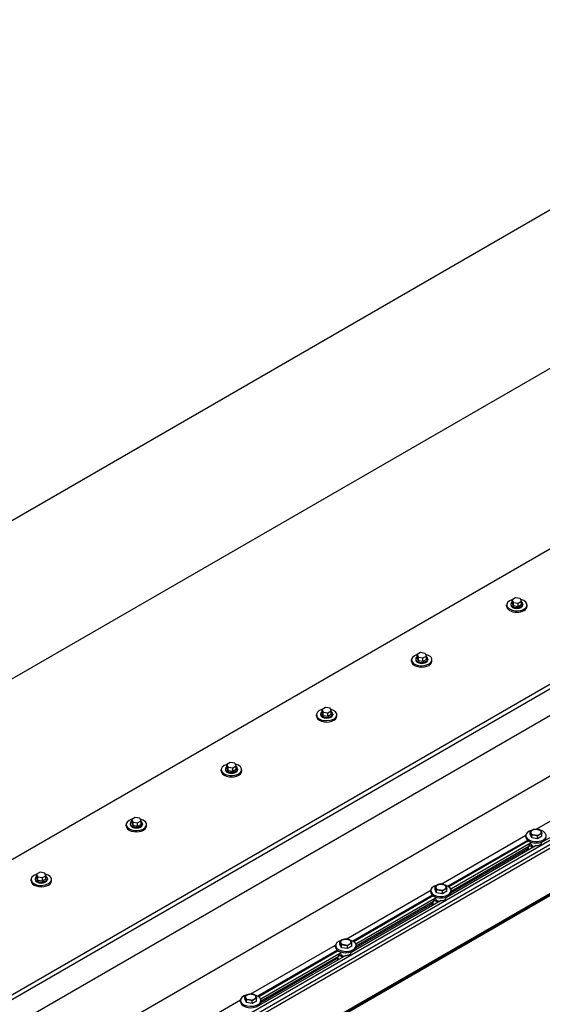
# Model space of a CAD drawing. Header units: millimetres. Extents: x 2241524 to 2686701, y -1965833 to -1461615.
# Tile 70 of 143: x 2340280 to 2340385, y -1954864 to -1954666. Entities that reach past the tile are written whole.
import ezdxf

# ---------------------------------------------------------------- set-up
doc = ezdxf.new("R2010")
doc.units = ezdxf.units.MM
doc.header["$LTSCALE"] = 100
doc.layers.add('CA_PODLAHA OBRYS', color=12, linetype='Continuous', lineweight=25)

msp = doc.modelspace()

# ---------------------------------------------------------------- linework, layer by layer
at = {"layer": 'CA_PODLAHA OBRYS'}
for p, q in [((2340253.96681, -1954875.94629), (2341001.92865, -1954444.11032)), ((2340254.75248, -1954876.3999), (2341001.92865, -1954445.01754)), ((2341001.92865, -1954450.46085), (2340263.3949, -1954876.85351)), ((2340579.85063, -1954592.62997), (2340231.79696, -1954793.57885)), ((2340231.79696, -1954825.33149), (2340595.49567, -1954615.34994)), ((2340595.49567, -1954651.63868), (2340231.79696, -1954861.62023)), ((2340277.02634, -1954881.09476), (2340642.75769, -1954669.93967)), ((2340645.90038, -1954681.00773), (2340295.88253, -1954883.09064)), ((2340646.68606, -1954681.46134), (2340296.6682, -1954883.54425)), ((2340646.68606, -1954682.18712), (2340296.6682, -1954884.27002)), ((2340650.61443, -1954689.39817), (2340308.17717, -1954887.10441)), ((2340650.61443, -1954688.99126), (2340308.45331, -1954886.53807)), ((2340650.61443, -1954689.1727), (2340308.45331, -1954886.71951)), ((2340379.18993, -1954782.32906), (2340378.50951, -1954782.72189)), ((2340378.50951, -1954782.72189), (2340378.75856, -1954783.25852)), ((2340378.50951, -1954783.44767), (2340378.50951, -1954782.72189)), ((2340380.11939, -1954782.47284), (2340379.18993, -1954782.32906)), ((2340380.36844, -1954783.00947), (2340380.11939, -1954782.47284)), ((2340377.38342, -1954784.04507), (2340377.38342, -1954783.7729)), ((2340378.21675, -1954783.59146), (2340378.21675, -1954783.7729)), ((2340378.75856, -1954783.98429), (2340378.50951, -1954783.44767)), ((2340378.75856, -1954783.25852), (2340379.68803, -1954783.40231)), ((2340378.75856, -1954783.98429), (2340378.75856, -1954783.25852)), ((2340379.68803, -1954784.12808), (2340378.75856, -1954783.98429)), ((2340379.68803, -1954783.40231), (2340380.36844, -1954783.00947)), ((2340379.68803, -1954784.12808), (2340379.68803, -1954783.40231)), ((2340380.36844, -1954783.73524), (2340379.68803, -1954784.12808)), ((2340380.36844, -1954783.73524), (2340380.36844, -1954783.00947)), ((2340380.6612, -1954783.59146), (2340380.6612, -1954783.7729)), ((2340381.49453, -1954784.04507), (2340381.49453, -1954783.7729)), ((2340358.29154, -1954795.06777), (2340358.29154, -1954794.7956)), ((2340359.12487, -1954794.61416), (2340359.12487, -1954794.7956)), ((2340360.09804, -1954793.35176), (2340359.41763, -1954793.7446)), ((2340359.41763, -1954793.7446), (2340359.66668, -1954794.28122)), ((2340359.41763, -1954794.47037), (2340359.41763, -1954793.7446)), ((2340359.66668, -1954795.007), (2340359.41763, -1954794.47037)), ((2340359.66668, -1954794.28122), (2340360.59614, -1954794.42501)), ((2340359.66668, -1954795.007), (2340359.66668, -1954794.28122)), ((2340361.02751, -1954793.49555), (2340360.09804, -1954793.35176)), ((2340360.59614, -1954794.42501), (2340361.27656, -1954794.03217)), ((2340360.59614, -1954795.15079), (2340360.59614, -1954794.42501)), ((2340361.27656, -1954794.75795), (2340360.59614, -1954795.15079)), ((2340361.27656, -1954794.03217), (2340361.02751, -1954793.49555)), ((2340361.27656, -1954794.75795), (2340361.27656, -1954794.03217)), ((2340361.56932, -1954794.61416), (2340361.56932, -1954794.7956)), ((2340362.40265, -1954795.06777), (2340362.40265, -1954794.7956)), ((2340360.59614, -1954795.15079), (2340359.66668, -1954795.007)), ((2340341.00616, -1954804.37446), (2340340.32575, -1954804.7673)), ((2340341.93562, -1954804.51825), (2340341.00616, -1954804.37446)), ((2340342.18467, -1954805.05488), (2340341.93562, -1954804.51825)), ((2340339.19965, -1954806.09047), (2340339.19965, -1954805.81831)), ((2340340.03299, -1954805.63686), (2340340.03299, -1954805.81831)), ((2340340.32575, -1954804.7673), (2340340.5748, -1954805.30393)), ((2340340.32575, -1954805.49308), (2340340.32575, -1954804.7673)), ((2340340.5748, -1954806.0297), (2340340.32575, -1954805.49308)), ((2340340.5748, -1954805.30393), (2340341.50426, -1954805.44771)), ((2340340.5748, -1954806.0297), (2340340.5748, -1954805.30393)), ((2340341.50426, -1954806.17349), (2340340.5748, -1954806.0297)), ((2340341.50426, -1954805.44771), (2340342.18467, -1954805.05488)), ((2340341.50426, -1954806.17349), (2340341.50426, -1954805.44771)), ((2340342.18467, -1954805.78065), (2340341.50426, -1954806.17349)), ((2340342.18467, -1954805.78065), (2340342.18467, -1954805.05488)), ((2340342.47743, -1954805.63686), (2340342.47743, -1954805.81831)), ((2340343.31077, -1954806.09047), (2340343.31077, -1954805.81831)), ((2340321.91428, -1954815.39717), (2340321.23386, -1954815.79)), ((2340321.23386, -1954815.79), (2340321.48291, -1954816.32663)), ((2340321.23386, -1954816.51578), (2340321.23386, -1954815.79)), ((2340321.48291, -1954817.0524), (2340321.23386, -1954816.51578)), ((2340321.48291, -1954816.32663), (2340322.41238, -1954816.47042)), ((2340321.48291, -1954817.0524), (2340321.48291, -1954816.32663)), ((2340322.84374, -1954815.54096), (2340321.91428, -1954815.39717)), ((2340322.41238, -1954816.47042), (2340323.09279, -1954816.07758)), ((2340322.41238, -1954817.19619), (2340322.41238, -1954816.47042)), ((2340323.09279, -1954816.07758), (2340322.84374, -1954815.54096)), ((2340323.09279, -1954816.80336), (2340323.09279, -1954816.07758)), ((2340320.10777, -1954817.11318), (2340320.10777, -1954816.84101)), ((2340320.94111, -1954816.65957), (2340320.94111, -1954816.84101)), ((2340322.41238, -1954817.19619), (2340321.48291, -1954817.0524)), ((2340323.09279, -1954816.80336), (2340322.41238, -1954817.19619)), ((2340323.38555, -1954816.65957), (2340323.38555, -1954816.84101)), ((2340324.21888, -1954817.11318), (2340324.21888, -1954816.84101)), ((2340383.32735, -1954828.79403), (2340400.33057, -1954818.97721)), ((2340402.41486, -1954821.06251), (2340384.39381, -1954831.46697)), ((2340302.8224, -1954826.41987), (2340302.14198, -1954826.81271)), ((2340303.75186, -1954826.56366), (2340302.8224, -1954826.41987)), ((2340301.01589, -1954828.13588), (2340301.01589, -1954827.86372)), ((2340301.84922, -1954827.68227), (2340301.84922, -1954827.86372)), ((2340302.14198, -1954826.81271), (2340302.39103, -1954827.34933)), ((2340302.14198, -1954827.53848), (2340302.14198, -1954826.81271)), ((2340302.39103, -1954828.07511), (2340302.14198, -1954827.53848)), ((2340302.39103, -1954827.34933), (2340303.32049, -1954827.49312)), ((2340302.39103, -1954828.07511), (2340302.39103, -1954827.34933)), ((2340303.32049, -1954828.2189), (2340302.39103, -1954828.07511)), ((2340303.32049, -1954827.49312), (2340304.00091, -1954827.10029)), ((2340303.32049, -1954828.2189), (2340303.32049, -1954827.49312)), ((2340304.00091, -1954827.82606), (2340303.32049, -1954828.2189)), ((2340304.00091, -1954827.10029), (2340303.75186, -1954826.56366)), ((2340304.00091, -1954827.82606), (2340304.00091, -1954827.10029)), ((2340304.29367, -1954827.68227), (2340304.29367, -1954827.86372)), ((2340305.127, -1954828.13588), (2340305.127, -1954827.86372)), ((2340364.23547, -1954839.81673), (2340381.23869, -1954829.99991)), ((2340381.23322, -1954830.35857), (2340381.23322, -1954830.0864)), ((2340382.11146, -1954829.84983), (2340382.11146, -1954829.30082)), ((2340382.42692, -1954830.52955), (2340382.11146, -1954829.84983)), ((2340382.42692, -1954830.52955), (2340382.42692, -1954829.98055)), ((2340383.60424, -1954830.71168), (2340383.60424, -1954830.16268)), ((2340384.4661, -1954830.21409), (2340383.60424, -1954830.71168)), ((2340384.4661, -1954830.21409), (2340384.4661, -1954829.66509)), ((2340383.32298, -1954832.08522), (2340365.30192, -1954842.48968)), ((2340381.58748, -1954831.02462), (2340365.61177, -1954840.2482)), ((2340381.75884, -1954831.15116), (2340365.79901, -1954840.36557)), ((2340382.18946, -1954831.60563), (2340366.19818, -1954840.8382)), ((2340381.81564, -1954832.27506), (2340366.25245, -1954841.26048)), ((2340381.67815, -1954832.35445), (2340381.67815, -1954832.92146)), ((2340381.81564, -1954832.32043), (2340381.77636, -1954832.29775)), ((2340382.18946, -1954831.69635), (2340381.81564, -1954831.91218)), ((2340381.81564, -1954831.91218), (2340382.71917, -1954832.43383)), ((2340381.81564, -1954831.91218), (2340381.81564, -1954832.32043)), ((2340382.18322, -1954831.35908), (2340382.18322, -1954831.44723)), ((2340382.18946, -1954831.51491), (2340382.18946, -1954831.69635)), ((2340383.60424, -1954830.71168), (2340382.42692, -1954830.52955)), ((2340383.17155, -1954832.17264), (2340383.17155, -1954832.08192)), ((2340384.39434, -1954831.35908), (2340384.39434, -1954831.44723)), ((2340381.54797, -1954832.72445), (2340366.22615, -1954841.57051)), ((2340381.54797, -1954832.4296), (2340381.54797, -1954832.74001)), ((2340381.67815, -1954832.92146), (2340381.77636, -1954832.97816)), ((2340283.73051, -1954837.44258), (2340283.0501, -1954837.83541)), ((2340283.0501, -1954837.83541), (2340283.29915, -1954838.37204)), ((2340283.0501, -1954838.56119), (2340283.0501, -1954837.83541)), ((2340284.65997, -1954837.58636), (2340283.73051, -1954837.44258)), ((2340284.22861, -1954838.51583), (2340284.90902, -1954838.12299)), ((2340284.90902, -1954838.12299), (2340284.65997, -1954837.58636)), ((2340284.90902, -1954838.84876), (2340284.90902, -1954838.12299)), ((2340281.92401, -1954839.15858), (2340281.92401, -1954838.88642)), ((2340282.75734, -1954838.70498), (2340282.75734, -1954838.88642)), ((2340283.29915, -1954839.09781), (2340283.0501, -1954838.56119)), ((2340283.29915, -1954838.37204), (2340284.22861, -1954838.51583)), ((2340283.29915, -1954839.09781), (2340283.29915, -1954838.37204)), ((2340284.22861, -1954839.2416), (2340283.29915, -1954839.09781)), ((2340284.22861, -1954839.2416), (2340284.22861, -1954838.51583)), ((2340284.90902, -1954838.84876), (2340284.22861, -1954839.2416)), ((2340285.20178, -1954838.70498), (2340285.20178, -1954838.88642)), ((2340286.03512, -1954839.15858), (2340286.03512, -1954838.88642)), ((2340345.14358, -1954850.83943), (2340362.14681, -1954841.02262)), ((2340362.4956, -1954842.04732), (2340346.51988, -1954851.27091)), ((2340362.66696, -1954842.17386), (2340346.70713, -1954851.38827)), ((2340362.14134, -1954841.38127), (2340362.14134, -1954841.1091)), ((2340363.01958, -1954840.87253), (2340363.01958, -1954840.32353)), ((2340363.33504, -1954841.55226), (2340363.01958, -1954840.87253)), ((2340363.33504, -1954841.55226), (2340363.33504, -1954841.00325)), ((2340364.51236, -1954841.73439), (2340363.33504, -1954841.55226)), ((2340364.51236, -1954841.73439), (2340364.51236, -1954841.18539)), ((2340365.37422, -1954841.23679), (2340364.51236, -1954841.73439)), ((2340365.37422, -1954841.23679), (2340365.37422, -1954840.68779)), ((2340366.25245, -1954841.38127), (2340366.25245, -1954841.1091)), ((2340364.2311, -1954843.10792), (2340346.21004, -1954853.51238)), ((2340363.09757, -1954842.62834), (2340347.1063, -1954851.8609)), ((2340362.45609, -1954843.74715), (2340347.13427, -1954852.59321)), ((2340362.72376, -1954843.29777), (2340347.16057, -1954852.28318)), ((2340362.45609, -1954843.45231), (2340362.45609, -1954843.76272)), ((2340362.58626, -1954843.37715), (2340362.58626, -1954843.94416)), ((2340362.58626, -1954843.94416), (2340362.68447, -1954844.00086)), ((2340362.72376, -1954843.34313), (2340362.68447, -1954843.32045)), ((2340363.09757, -1954842.71906), (2340362.72376, -1954842.93488)), ((2340362.72376, -1954842.93488), (2340363.62728, -1954843.45653)), ((2340362.72376, -1954842.93488), (2340362.72376, -1954843.34313)), ((2340363.09134, -1954842.38178), (2340363.09134, -1954842.46993)), ((2340363.09757, -1954842.53761), (2340363.09757, -1954842.71906)), ((2340364.07967, -1954843.19535), (2340364.07967, -1954843.10463)), ((2340365.30245, -1954842.38178), (2340365.30245, -1954842.46993)), ((2340365.52776, -1954842.28573), (2340365.59147, -1954842.32251)), ((2340326.0517, -1954861.86214), (2340343.05492, -1954852.04532)), ((2340343.04946, -1954852.40397), (2340343.04946, -1954852.13181)), ((2340343.92769, -1954851.89523), (2340343.92769, -1954851.34623)), ((2340344.24316, -1954852.57496), (2340343.92769, -1954851.89523)), ((2340344.24316, -1954852.57496), (2340344.24316, -1954852.02596)), ((2340346.28233, -1954852.2595), (2340346.28233, -1954851.7105)), ((2340347.16057, -1954852.40397), (2340347.16057, -1954852.13181)), ((2340343.40371, -1954853.07003), (2340327.428, -1954862.29361)), ((2340343.57507, -1954853.19656), (2340327.61524, -1954862.41098)), ((2340344.00569, -1954853.65104), (2340328.01442, -1954862.88361)), ((2340344.00569, -1954853.74176), (2340343.63187, -1954853.95759)), ((2340343.63187, -1954853.95759), (2340344.5354, -1954854.47924)), ((2340343.63187, -1954853.95759), (2340343.63187, -1954854.36583)), ((2340343.99946, -1954853.40448), (2340343.99946, -1954853.49264)), ((2340344.00569, -1954853.56032), (2340344.00569, -1954853.74176)), ((2340345.42048, -1954852.75709), (2340344.24316, -1954852.57496)), ((2340345.42048, -1954852.75709), (2340345.42048, -1954852.20809)), ((2340346.28233, -1954852.2595), (2340345.42048, -1954852.75709)), ((2340346.21057, -1954853.40448), (2340346.21057, -1954853.49264)), ((2340346.43587, -1954853.30843), (2340346.49959, -1954853.34521)), ((2340345.13922, -1954854.13062), (2340327.11816, -1954864.53509)), ((2340343.36421, -1954854.76986), (2340328.04239, -1954863.61591)), ((2340343.63187, -1954854.32047), (2340328.06869, -1954863.30588)), ((2340343.36421, -1954854.47501), (2340343.36421, -1954854.78542)), ((2340343.49438, -1954854.39985), (2340343.49438, -1954854.96687)), ((2340343.49438, -1954854.96687), (2340343.59259, -1954855.02357)), ((2340343.63187, -1954854.36583), (2340343.59259, -1954854.34315)), ((2340344.98778, -1954854.21805), (2340344.98778, -1954854.12733)), ((2340306.95982, -1954872.88484), (2340323.96304, -1954863.06803)), ((2340323.95758, -1954863.42668), (2340323.95758, -1954863.15451)), ((2340324.83581, -1954862.91794), (2340324.83581, -1954862.36894)), ((2340325.15127, -1954863.59766), (2340324.83581, -1954862.91794)), ((2340325.15127, -1954863.59766), (2340325.15127, -1954863.04866)), ((2340326.32859, -1954863.7798), (2340325.15127, -1954863.59766)), ((2340326.32859, -1954863.7798), (2340326.32859, -1954863.23079)), ((2340327.19045, -1954863.2822), (2340326.32859, -1954863.7798)), ((2340327.19045, -1954863.2822), (2340327.19045, -1954862.7332)), ((2340328.06869, -1954863.42668), (2340328.06869, -1954863.15451))]:
    msp.add_line(p, q, dxfattribs=at)
for centre, major_axis, ratio, start_param, end_param in [((2340379.43898, -1954783.7729), (-2.05556, 0), 0.577350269, -1.115695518, 4.326609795), ((2340379.43898, -1954784.04507), (-2.05556, 0), 0.577350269, 0, 3.141592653), ((2340379.43898, -1954783.59146), (-1.22222, 0), 0.577350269, -0.706760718, 3.848353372), ((2340379.43898, -1954783.7729), (-1.22222, 0), 0.577350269, 0.000000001, 3.141592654), ((2340360.34709, -1954794.7956), (2.05556, 0), 0.577350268, 2.025897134, 7.468202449), ((2340360.34709, -1954794.61416), (-1.22222, 0), 0.577350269, -0.706760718, 3.848353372), ((2340360.34709, -1954794.7956), (1.22222, 0), 0.577350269, 3.141592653, 6.283185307), ((2340360.34709, -1954795.06777), (2.05556, 0), 0.577350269, 3.141592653, 6.283185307), ((2340341.25521, -1954805.81831), (-2.05556, 0), 0.577350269, -1.115695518, 4.326609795), ((2340341.25521, -1954806.09047), (2.05556, 0), 0.577350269, 3.141592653, 6.283185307), ((2340341.25521, -1954805.63686), (-1.22222, 0), 0.57735027, -0.706760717, 3.848353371), ((2340341.25521, -1954805.81831), (-1.22222, 0), 0.577350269, 0.000000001, 3.141592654), ((2340322.16333, -1954816.84101), (2.05556, 0), 0.577350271, 2.025897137, 7.468202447), ((2340322.16333, -1954816.65957), (-1.22222, 0), 0.577350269, -0.706760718, 3.848353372), ((2340322.16333, -1954817.11318), (2.05556, 0), 0.577350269, 3.141592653, 6.283185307), ((2340322.16333, -1954816.84101), (1.22222, 0), 0.577350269, 3.141592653, 6.283185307), ((2340303.07144, -1954827.86372), (-2.05556, 0), 0.577350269, -1.115695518, 4.326609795), ((2340303.07144, -1954828.13588), (2.05556, 0), 0.577350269, 3.141592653, 6.283185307), ((2340303.07144, -1954827.68227), (-1.22222, 0), 0.577350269, -0.706760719, 3.848353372), ((2340303.07144, -1954827.86372), (-1.22222, 0), 0.577350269, 0.000000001, 3.141592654), ((2340383.28878, -1954830.0864), (2.05556, 0), 0.57735027, 1.950577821, 7.40894175), ((2340383.28878, -1954830.35857), (2.05556, 0), 0.577350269, 3.141592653, 6.283185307), ((2340383.28878, -1954829.40598), (1.05556, 0), 0.577350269, 2.35619449, 3.403392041), ((2340383.28878, -1954829.40598), (-1.05556, 0), 0.577350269, 0.261799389, 1.30899694), ((2340383.28878, -1954829.40598), (1.05556, 0), 0.57735027, 1.308996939, 2.356194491), ((2340383.28878, -1954829.40598), (-1.05556, 0), 0.57735027, 1.308996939, 2.356194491), ((2340383.28878, -1954829.40598), (-1.05556, 0), 0.577350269, 3.403392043, 4.450589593), ((2340383.28878, -1954829.40598), (1.05556, 0), 0.577350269, -0.785398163, 0.261799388), ((2340383.28878, -1954831.44723), (-1.10556, 0), 0.577350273, 0, 0.106236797), ((2340383.28878, -1954831.62867), (-1.10556, 0), 0.577350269, 0.106236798, 1.341215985), ((2340383.28878, -1954831.44723), (1.10556, 0), 0.577350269, 4.606152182, 6.283185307), ((2340381.99242, -1954832.74001), (0.44444, 0), 0.577350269, 3.141592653, 3.926990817), ((2340283.97956, -1954838.88642), (-2.05556, 0), 0.577350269, -1.115695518, 4.326609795), ((2340283.97956, -1954838.70498), (-1.22222, 0), 0.577350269, -0.706760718, 3.848353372), ((2340283.97956, -1954839.15858), (2.05556, 0), 0.577350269, 3.141592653, 6.283185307), ((2340283.97956, -1954838.88642), (-1.22222, 0), 0.577350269, 0.000000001, 3.141592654), ((2340364.1969, -1954841.1091), (2.05556, 0), 0.577350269, 1.950577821, 7.408941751), ((2340364.1969, -1954840.42868), (-1.05556, 0), 0.577350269, -0.785398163, 0.261799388), ((2340364.1969, -1954840.42868), (1.05556, 0), 0.577350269, 1.308996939, 2.35619449), ((2340364.1969, -1954840.42868), (1.05556, 0), 0.577350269, 0.261799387, 1.308996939), ((2340364.1969, -1954840.42868), (1.05556, 0), 0.577350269, -0.785398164, 0.261799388), ((2340364.1969, -1954841.38127), (-2.05556, 0), 0.577350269, 0, 3.141592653), ((2340364.1969, -1954840.42868), (1.05556, 0), 0.577350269, 3.403392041, 4.450589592), ((2340364.1969, -1954840.42868), (-1.05556, 0), 0.577350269, 1.308996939, 2.35619449), ((2340362.90053, -1954843.76272), (0.44444, 0), 0.577350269, 3.141592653, 3.926990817), ((2340364.1969, -1954842.46993), (1.10556, 0), 0.577350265, 3.141592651, 3.24782945), ((2340364.1969, -1954842.65138), (-1.10556, 0), 0.577350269, 0.106236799, 1.341215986), ((2340364.1969, -1954842.46993), (1.10556, 0), 0.577350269, 4.606152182, 6.283185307), ((2340345.10501, -1954852.13181), (-2.05556, 0), 0.577350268, -1.191014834, 4.267349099), ((2340345.10501, -1954851.45139), (1.05556, 0), 0.577350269, 2.35619449, 3.403392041), ((2340345.10501, -1954851.45139), (-1.05556, 0), 0.577350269, 0.261799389, 1.30899694), ((2340345.10501, -1954851.45139), (1.05556, 0), 0.57735027, 1.308996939, 2.356194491), ((2340345.10501, -1954851.45139), (-1.05556, 0), 0.57735027, 1.308996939, 2.356194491), ((2340345.10501, -1954851.45139), (-1.05556, 0), 0.577350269, 3.403392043, 4.450589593), ((2340345.10501, -1954851.45139), (1.05556, 0), 0.577350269, -0.785398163, 0.261799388), ((2340345.10501, -1954852.40397), (2.05556, 0), 0.577350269, 3.141592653, 6.283185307), ((2340345.10501, -1954853.49264), (1.10556, 0), 0.577350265, 3.141592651, 3.24782945), ((2340345.10501, -1954853.67408), (-1.10556, 0), 0.577350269, 0.106236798, 1.341215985), ((2340345.10501, -1954853.49264), (1.10556, 0), 0.577350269, 4.606152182, 6.283185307), ((2340343.80865, -1954854.78542), (-0.44444, 0), 0.577350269, 0.000000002, 0.785398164), ((2340326.01313, -1954862.47409), (1.05556, 0), 0.57735027, 1.308996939, 2.356194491), ((2340326.01313, -1954862.47409), (-1.05556, 0), 0.577350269, 3.403392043, 4.450589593), ((2340326.01313, -1954863.15451), (2.05556, 0), 0.577350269, 1.950577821, 7.408941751), ((2340326.01313, -1954863.42668), (2.05556, 0), 0.577350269, 3.141592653, 6.283185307), ((2340326.01313, -1954862.47409), (1.05556, 0), 0.577350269, 2.35619449, 3.403392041), ((2340326.01313, -1954862.47409), (-1.05556, 0), 0.577350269, 0.261799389, 1.30899694), ((2340326.01313, -1954862.47409), (-1.05556, 0), 0.57735027, 1.308996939, 2.356194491), ((2340326.01313, -1954862.47409), (1.05556, 0), 0.577350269, -0.785398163, 0.261799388)]:
    msp.add_ellipse(centre, major_axis=major_axis, ratio=ratio, start_param=start_param, end_param=end_param, dxfattribs=at)
for points in [[(2340382.11146, -1954829.30082), (2340382.34239, -1954829.09052), (2340382.54239, -1954828.97505)], [(2340382.26919, -1954829.56371), (2340382.19599, -1954829.40598), (2340382.11146, -1954829.30082)], [(2340382.42692, -1954829.98055), (2340382.34239, -1954829.72144), (2340382.26919, -1954829.56371)], [(2340383.01558, -1954829.99464), (2340382.74238, -1954829.95237), (2340382.42692, -1954829.98055)], [(2340382.54239, -1954828.97505), (2340382.74238, -1954828.85958), (2340382.97332, -1954828.80323)], [(2340382.97332, -1954828.80323), (2340383.28878, -1954828.77505), (2340383.56198, -1954828.81732)], [(2340383.60424, -1954830.16268), (2340383.28878, -1954830.0369), (2340383.01558, -1954829.99464)], [(2340383.56198, -1954828.81732), (2340383.83518, -1954828.85958), (2340384.15064, -1954828.98536)], [(2340384.03517, -1954829.83691), (2340383.83518, -1954829.95237), (2340383.60424, -1954830.16268)], [(2340384.4661, -1954829.66509), (2340384.23517, -1954829.72144), (2340384.03517, -1954829.83691)], [(2340384.15064, -1954828.98536), (2340384.23517, -1954829.09052), (2340384.30837, -1954829.24825)], [(2340384.30837, -1954829.24825), (2340384.38157, -1954829.40598), (2340384.4661, -1954829.66509)], [(2340363.01958, -1954840.32353), (2340363.25051, -1954840.11322), (2340363.45051, -1954839.99775)], [(2340363.45051, -1954839.99775), (2340363.6505, -1954839.88229), (2340363.88144, -1954839.82593)], [(2340363.88144, -1954839.82593), (2340364.1969, -1954839.79776), (2340364.47009, -1954839.84002)], [(2340364.47009, -1954839.84002), (2340364.74329, -1954839.88229), (2340365.05875, -1954840.00807)], [(2340365.05875, -1954840.00807), (2340365.14328, -1954840.11322), (2340365.21649, -1954840.27095)], [(2340365.21649, -1954840.27095), (2340365.28969, -1954840.42868), (2340365.37422, -1954840.68779)], [(2340363.17731, -1954840.58641), (2340363.10411, -1954840.42868), (2340363.01958, -1954840.32353)], [(2340363.33504, -1954841.00325), (2340363.25051, -1954840.74414), (2340363.17731, -1954840.58641)], [(2340363.9237, -1954841.01734), (2340363.6505, -1954840.97508), (2340363.33504, -1954841.00325)], [(2340364.51236, -1954841.18539), (2340364.1969, -1954841.0596), (2340363.9237, -1954841.01734)], [(2340364.94329, -1954840.85961), (2340364.74329, -1954840.97508), (2340364.51236, -1954841.18539)], [(2340365.37422, -1954840.68779), (2340365.14328, -1954840.74414), (2340364.94329, -1954840.85961)], [(2340343.92769, -1954851.34623), (2340344.15863, -1954851.13592), (2340344.35862, -1954851.02046)], [(2340344.08543, -1954851.60912), (2340344.01222, -1954851.45139), (2340343.92769, -1954851.34623)], [(2340344.24316, -1954852.02596), (2340344.15863, -1954851.76685), (2340344.08543, -1954851.60912)], [(2340344.83182, -1954852.04004), (2340344.55862, -1954851.99778), (2340344.24316, -1954852.02596)], [(2340344.35862, -1954851.02046), (2340344.55862, -1954850.90499), (2340344.78955, -1954850.84864)], [(2340344.78955, -1954850.84864), (2340345.10501, -1954850.82046), (2340345.37821, -1954850.86273)], [(2340345.42048, -1954852.20809), (2340345.10501, -1954852.08231), (2340344.83182, -1954852.04004)], [(2340345.37821, -1954850.86273), (2340345.65141, -1954850.90499), (2340345.96687, -1954851.03077)], [(2340345.8514, -1954851.88231), (2340345.65141, -1954851.99778), (2340345.42048, -1954852.20809)], [(2340346.28233, -1954851.7105), (2340346.0514, -1954851.76685), (2340345.8514, -1954851.88231)], [(2340345.96687, -1954851.03077), (2340346.0514, -1954851.13592), (2340346.1246, -1954851.29365)], [(2340346.1246, -1954851.29365), (2340346.19781, -1954851.45139), (2340346.28233, -1954851.7105)], [(2340325.26674, -1954862.04316), (2340325.46674, -1954861.92769), (2340325.69767, -1954861.87134)], [(2340325.69767, -1954861.87134), (2340326.01313, -1954861.84317), (2340326.28633, -1954861.88543)], [(2340326.28633, -1954861.88543), (2340326.55953, -1954861.92769), (2340326.87499, -1954862.05347)], [(2340324.83581, -1954862.36894), (2340325.06675, -1954862.15863), (2340325.26674, -1954862.04316)], [(2340324.99354, -1954862.63182), (2340324.92034, -1954862.47409), (2340324.83581, -1954862.36894)], [(2340325.15127, -1954863.04866), (2340325.06675, -1954862.78955), (2340324.99354, -1954862.63182)], [(2340325.73993, -1954863.06275), (2340325.46674, -1954863.02048), (2340325.15127, -1954863.04866)], [(2340326.32859, -1954863.23079), (2340326.01313, -1954863.10501), (2340325.73993, -1954863.06275)], [(2340326.75952, -1954862.90502), (2340326.55953, -1954863.02048), (2340326.32859, -1954863.23079)], [(2340327.19045, -1954862.7332), (2340326.95952, -1954862.78955), (2340326.75952, -1954862.90502)], [(2340326.87499, -1954862.05347), (2340326.95952, -1954862.15863), (2340327.03272, -1954862.31636)], [(2340327.03272, -1954862.31636), (2340327.10592, -1954862.47409), (2340327.19045, -1954862.7332)]]:
    msp.add_rational_spline(points, [1, 1.0379548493, 1], degree=2, dxfattribs=at)

doc.saveas('drawing.dxf')
